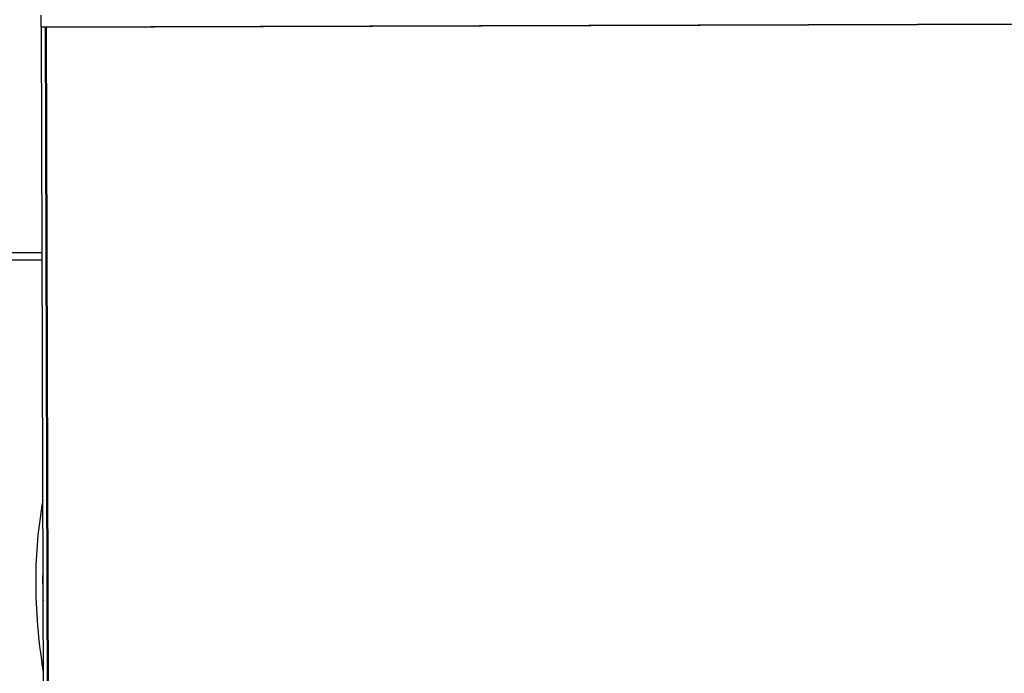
# Model space of a CAD drawing. Extents: x 0 to 796, y 0 to 496.
# Tile 209 of 222: x 699 to 714, y 294 to 304. Entities that reach past the tile are written whole.
import ezdxf

# ---------------------------------------------------------------- set-up
doc = ezdxf.new("R2010")
doc.units = 0
doc.header["$LTSCALE"] = 12
doc.header["$MEASUREMENT"] = 0
doc.layers.add('X', color=1, linetype='CONTINUOUS')

msp = doc.modelspace()

# ---------------------------------------------------------------- linework, layer by layer
at = {"layer": 'X'}
for p, q in [((699.65909, 304.05169), (699.65856, 304.23099)), ((714.79903, 304.09657), (699.65909, 304.05169)), ((699.72409, 304.05189), (714.72403, 304.09635)), ((699.73409, 304.05192), (699.65909, 304.05169)), ((699.65909, 304.05169), (699.70286, 289.28676)), ((699.76796, 289.25195), (699.72409, 304.05189)), ((699.73409, 304.05192), (699.77786, 289.28698)), ((699.66921, 300.63915), (698.37804, 300.63915)), ((698.39377, 300.53455), (699.66952, 300.53455))]:
    msp.add_line(p, q, dxfattribs=at)
for centre, radius, start, end in [((706.42897, 295.69665), 6.8546, 169.913961, 180), ((706.42897, 295.69665), 6.75, 177.982213, 180), ((708.05897, 295.69665), 8.4846, 180, 189.385982), ((708.05897, 295.69665), 8.38, 180, 182.134584)]:
    msp.add_arc(centre, radius, start, end, dxfattribs=at)

doc.saveas('drawing.dxf')
